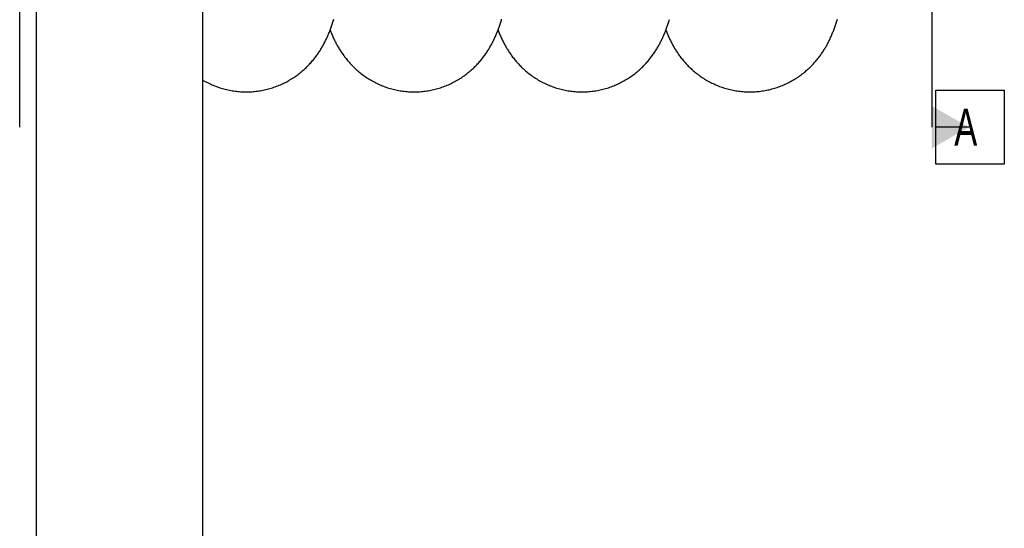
# Model space of a CAD drawing. Extents: x 0 to 594, y 0 to 420.
# Tile 11 of 16: x 249 to 343, y 210 to 258. Entities that reach past the tile are written whole.
import ezdxf

# ---------------------------------------------------------------- set-up
doc = ezdxf.new("R2010")
doc.units = 0
doc.header["$LTSCALE"] = 32.67
doc.layers.add('110528_DXF_DIMENSION', color=7, linetype='CONTINUOUS')
doc.layers.add('HOSE_85_150-DXF_CONTINUOUS', color=7, linetype='CONTINUOUS')
doc.styles.get("Standard").update_dxf_attribs({"font": 'txt', "width": 0.7})

msp = doc.modelspace()

# ---------------------------------------------------------------- linework, layer by layer
at = {"layer": '110528_DXF_DIMENSION', "color": 2, "linetype": 'CONTINUOUS'}
for p, q in [((249.13074, 248.02389), (249.13074, 330.52274)), ((335.62624, 330.52274), (335.62624, 248.02389)), ((336.00124, 244.52389), (336.00124, 251.52389)), ((336.00124, 251.52389), (342.50124, 251.52389)), ((342.50124, 251.52389), (342.50124, 244.52389)), ((339.12624, 248.02389), (336.00124, 248.02389)), ((342.50124, 244.52389), (336.00124, 244.52389))]:
    msp.add_line(p, q, dxfattribs=at)
msp.add_solid([(335.62624, 246.00316), (335.62624, 250.04461), (339.12624, 248.02389)], dxfattribs=at)
at = {"layer": 'HOSE_85_150-DXF_CONTINUOUS', "color": 7, "linetype": 'CONTINUOUS'}
for p, q in [((250.67849, 289.27347), (250.67849, 89.17347)), ((266.47849, 273.46069), (266.47849, 89.17347))]:
    msp.add_line(p, q, dxfattribs=at)
for points in [[(270.61292, 251.3735), (270.73246, 251.37438), (270.86711, 251.37748), (271.00169, 251.38282), (271.13616, 251.39039), (271.2705, 251.40019), (271.40464, 251.41221), (271.53854, 251.42646), (271.67216, 251.44292), (271.80546, 251.46159), (271.93839, 251.48246), (272.07092, 251.50553), (272.20298, 251.53077), (272.33455, 251.55818), (272.46558, 251.58775), (272.59602, 251.61945), (272.72583, 251.65328), (272.85498, 251.68922), (272.98341, 251.72725), (273.11109, 251.76735), (273.23798, 251.8095), (273.36402, 251.85368), (273.48917, 251.89985), (273.61341, 251.94802), (273.73666, 251.99812), (273.8589, 252.05015), (273.98011, 252.10408), (274.1002, 252.15986), (274.21917, 252.21747), (274.33697, 252.27687), (274.45347, 252.338), (274.56868, 252.4008), (274.68255, 252.46526), (274.79496, 252.53127), (274.9059, 252.59879), (275.01535, 252.66779), (275.1232, 252.73815), (275.22943, 252.80984), (275.33404, 252.88281), (275.43694, 252.95696), (275.53812, 253.03223), (275.63758, 253.10859), (275.73524, 253.18592), (275.83111, 253.26417), (275.9252, 253.34332), (276.01742, 253.42322), (276.10779, 253.50383), (276.19632, 253.58511), (276.28295, 253.66693), (276.36769, 253.74925), (276.45057, 253.83203), (276.53156, 253.91516), (276.61068, 253.9986), (276.68796, 254.08231), (276.76339, 254.16622), (276.83701, 254.25028), (276.90885, 254.33446), (276.97891, 254.41869), (277.04721, 254.50292), (277.1138, 254.58714), (277.17869, 254.67128), (277.2419, 254.7553), (277.30349, 254.83918), (277.36348, 254.92291), (277.42192, 255.00646), (277.47884, 255.0898), (277.53428, 255.17293), (277.58829, 255.25584), (277.64089, 255.3385), (277.69214, 255.42092), (277.74203, 255.50302), (277.79063, 255.58485), (277.83812, 255.66665), (277.88449, 255.74834), (277.92981, 255.82999), (277.97434, 255.91206), (278.01815, 255.99463), (278.06121, 256.07765), (278.10368, 256.1614), (278.14561, 256.246), (278.18697, 256.33137), (278.22774, 256.41751), (278.26797, 256.50448), (278.30765, 256.59226), (278.34671, 256.68073), (278.3852, 256.76996), (278.42311, 256.85994), (278.46034, 256.95039), (278.49691, 257.04134), (278.53285, 257.13284), (278.56808, 257.22465), (278.60262, 257.31676), (278.63651, 257.40924), (278.66971, 257.50195), (278.70224, 257.59484), (278.73414, 257.68801), (278.76545, 257.78152), (278.7962, 257.87538), (278.82641, 257.96962), (278.85611, 258.06432), (278.88533, 258.15949), (278.91408, 258.25517)], [(286.53055, 251.37342), (286.65068, 251.37431), (286.78591, 251.37744), (286.92106, 251.38282), (287.05609, 251.39046), (287.19098, 251.40034), (287.32565, 251.41247), (287.46009, 251.42684), (287.59424, 251.44344), (287.72806, 251.46226), (287.86152, 251.4833), (287.99456, 251.50656), (288.12715, 251.53201), (288.25924, 251.55964), (288.3908, 251.58946), (288.52176, 251.62143), (288.65209, 251.65554), (288.78176, 251.69178), (288.9107, 251.73013), (289.03889, 251.77057), (289.16628, 251.81308), (289.2928, 251.85763), (289.41843, 251.90419), (289.54312, 251.95275), (289.66681, 252.00327), (289.78945, 252.05571), (289.91104, 252.11006), (290.03146, 252.16626), (290.1507, 252.22427), (290.26873, 252.28408), (290.38545, 252.3456), (290.50085, 252.40882), (290.6149, 252.47368), (290.72749, 252.54011), (290.83861, 252.60806), (290.94824, 252.6775), (291.05626, 252.74832), (291.16268, 252.82048), (291.26748, 252.89394), (291.37056, 252.96859), (291.47193, 253.04438), (291.57159, 253.12127), (291.66944, 253.19915), (291.76548, 253.27796), (291.85974, 253.35766), (291.95212, 253.43813), (292.04265, 253.51932), (292.13132, 253.60119), (292.21809, 253.68361), (292.30297, 253.76653), (292.38597, 253.84991), (292.46709, 253.93366), (292.54632, 254.01773), (292.62372, 254.10208), (292.69926, 254.18664), (292.77299, 254.27135), (292.84492, 254.3562), (292.91505, 254.44108), (292.98342, 254.52597), (293.05006, 254.61083), (293.11497, 254.69559), (293.17818, 254.78022), (293.23974, 254.86468), (293.29965, 254.94891), (293.35794, 255.03288), (293.41466, 255.11657), (293.46985, 255.19995), (293.52349, 255.28292), (293.57567, 255.36554), (293.62659, 255.44806), (293.67627, 255.53043), (293.72474, 255.61266), (293.77225, 255.69514), (293.81885, 255.77789), (293.86453, 255.86089), (293.90945, 255.9444), (293.9537, 256.02855), (293.99721, 256.11324), (294.03998, 256.19841), (294.08203, 256.28413), (294.12337, 256.37036), (294.16393, 256.45695), (294.20373, 256.54389), (294.24279, 256.63123), (294.2811, 256.71888), (294.31867, 256.80685), (294.35554, 256.89518), (294.39168, 256.98377), (294.42711, 257.07263), (294.46187, 257.16181), (294.49597, 257.25129), (294.52942, 257.34108), (294.56227, 257.43123), (294.59453, 257.52178), (294.62624, 257.61273), (294.6574, 257.70413), (294.68807, 257.79605), (294.71827, 257.88855), (294.74802, 257.98163), (294.77731, 258.07528), (294.80617, 258.1695), (294.83462, 258.26436)], [(302.44843, 251.37336), (302.56848, 251.37425), (302.70361, 251.37737), (302.83867, 251.38275), (302.9736, 251.39037), (303.10838, 251.40024), (303.24295, 251.41235), (303.37727, 251.42669), (303.51132, 251.44327), (303.64503, 251.46206), (303.77838, 251.48307), (303.91133, 251.50629), (304.04382, 251.5317), (304.17583, 251.5593), (304.30731, 251.58907), (304.4382, 251.621), (304.56846, 251.65507), (304.69806, 251.69127), (304.82692, 251.72957), (304.95502, 251.76995), (305.08232, 251.81239), (305.20874, 251.85687), (305.33427, 251.90337), (305.45886, 251.95185), (305.58245, 252.00229), (305.70501, 252.05465), (305.8265, 252.10892), (305.94684, 252.16503), (306.06599, 252.22296), (306.18395, 252.28268), (306.30062, 252.34412), (306.41597, 252.40725), (306.53, 252.47205), (306.6426, 252.53843), (306.7538, 252.60637), (306.86354, 252.67583), (306.97168, 252.74668), (307.07822, 252.81887), (307.18315, 252.89237), (307.28629, 252.96701), (307.38762, 253.04273), (307.48718, 253.1195), (307.58485, 253.19718), (307.68063, 253.27572), (307.77456, 253.35508), (307.86659, 253.43516), (307.95671, 253.51591), (308.04497, 253.59728), (308.13141, 253.67929), (308.21609, 253.76189), (308.29899, 253.84504), (308.38009, 253.92865), (308.45944, 254.01271), (308.53704, 254.09715), (308.61278, 254.1818), (308.68668, 254.2666), (308.75878, 254.35152), (308.829, 254.43638), (308.89735, 254.52113), (308.96389, 254.60575), (309.02862, 254.69015), (309.09152, 254.77421), (309.15268, 254.85798), (309.21225, 254.94156), (309.27026, 255.02492), (309.32673, 255.10805), (309.38183, 255.1911), (309.43559, 255.27404), (309.48803, 255.35687), (309.53927, 255.4397), (309.58935, 255.52256), (309.63828, 255.60541), (309.68616, 255.68836), (309.73301, 255.77141), (309.77886, 255.85456), (309.82378, 255.9379), (309.86779, 256.02147), (309.91093, 256.10525), (309.95325, 256.18932), (309.99476, 256.27371), (310.0355, 256.35842), (310.07549, 256.44349), (310.11475, 256.52894), (310.15331, 256.61479), (310.19117, 256.701), (310.22834, 256.7876), (310.26485, 256.87462), (310.30071, 256.96205), (310.33594, 257.04991), (310.37057, 257.13824), (310.40463, 257.22707), (310.43813, 257.31646), (310.47111, 257.40641), (310.50354, 257.49688), (310.53546, 257.5879), (310.56688, 257.67952), (310.59783, 257.77175), (310.62833, 257.86462), (310.65839, 257.95817), (310.68805, 258.05249), (310.71733, 258.14761), (310.74625, 258.24357)], [(318.36615, 251.37332), (318.48434, 251.37418), (318.61762, 251.37722), (318.75082, 251.38244), (318.88391, 251.38985), (319.01685, 251.39945), (319.14959, 251.41123), (319.28209, 251.42518), (319.41432, 251.4413), (319.54624, 251.45958), (319.6778, 251.48002), (319.80897, 251.50261), (319.9397, 251.52733), (320.06995, 251.55417), (320.1997, 251.58313), (320.32888, 251.61419), (320.45746, 251.64734), (320.58541, 251.68255), (320.71265, 251.71982), (320.83916, 251.75912), (320.96492, 251.80043), (321.08984, 251.84373), (321.2139, 251.88899), (321.33708, 251.93621), (321.45929, 251.98533), (321.58049, 252.03633), (321.70068, 252.08918), (321.81975, 252.14384), (321.93769, 252.20029), (322.05448, 252.25848), (322.17001, 252.31837), (322.28428, 252.37991), (322.39727, 252.44307), (322.50885, 252.50778), (322.61902, 252.57399), (322.72776, 252.64166), (322.83496, 252.7107), (322.94063, 252.78108), (323.04474, 252.85274), (323.14721, 252.9256), (323.24803, 252.9996), (323.3472, 253.0747), (323.44465, 253.15081), (323.54037, 253.22787), (323.63437, 253.30584), (323.72656, 253.3846), (323.81696, 253.46411), (323.90556, 253.5443), (323.99229, 253.62505), (324.0771, 253.70626), (324.16008, 253.78793), (324.24129, 253.87007), (324.3207, 253.95259), (324.39838, 254.0355), (324.47454, 254.11895), (324.54928, 254.20304), (324.62252, 254.28763), (324.69415, 254.37253), (324.76425, 254.45779), (324.83278, 254.54332), (324.89952, 254.62875), (324.9645, 254.71405), (325.02774, 254.79918), (325.08909, 254.88382), (325.14853, 254.96784), (325.20617, 255.0513), (325.26201, 255.13411), (325.31599, 255.21606), (325.36827, 255.29728), (325.41919, 255.37819), (325.46876, 255.45879), (325.51703, 255.53904), (325.56431, 255.61943), (325.61064, 255.69999), (325.65603, 255.78068), (325.7007, 255.86191), (325.74475, 255.9438), (325.78812, 256.02624), (325.83082, 256.10929), (325.87293, 256.19305), (325.9144, 256.27745), (325.95516, 256.36229), (325.9952, 256.44758), (326.03456, 256.53334), (326.07317, 256.61942), (326.11104, 256.70578), (326.1482, 256.79248), (326.18466, 256.87951), (326.22043, 256.96683), (326.25555, 257.05451), (326.29008, 257.14268), (326.32404, 257.23136), (326.35745, 257.32059), (326.39038, 257.41049), (326.42284, 257.50112), (326.45485, 257.59249), (326.48644, 257.68472), (326.51766, 257.77786), (326.54851, 257.87195), (326.57899, 257.96697), (326.60912, 258.06298), (326.63891, 258.16002), (326.66837, 258.25805)], [(278.5717, 257.2343), (278.59441, 257.17447), (278.63076, 257.08097), (278.66773, 256.9881), (278.70536, 256.89579), (278.74367, 256.80403), (278.78255, 256.71311), (278.822, 256.62302), (278.86205, 256.53369), (278.9026, 256.44538), (278.94361, 256.3581), (278.98515, 256.27175), (279.02717, 256.18639), (279.06961, 256.10213), (279.11255, 256.01879), (279.15622, 255.93594), (279.20061, 255.8536), (279.24576, 255.77172), (279.29196, 255.6898), (279.33931, 255.60773), (279.38777, 255.52562), (279.43747, 255.44331), (279.48846, 255.36078), (279.54076, 255.27808), (279.59444, 255.19516), (279.64953, 255.11205), (279.70605, 255.02875), (279.76411, 254.94521), (279.82374, 254.86146), (279.88496, 254.77753), (279.94785, 254.6934), (280.01246, 254.60907), (280.07882, 254.52461), (280.14694, 254.44006), (280.21686, 254.35545), (280.28861, 254.27084), (280.36219, 254.18629), (280.43764, 254.10184), (280.51499, 254.01755), (280.59423, 253.93349), (280.67537, 253.8497), (280.75846, 253.76624), (280.84343, 253.68323), (280.93033, 253.6007), (281.01917, 253.51871), (281.10985, 253.43739), (281.20241, 253.35679), (281.29685, 253.27696), (281.39308, 253.19803), (281.49109, 253.12006), (281.5909, 253.04309), (281.6924, 252.96724), (281.79557, 252.89257), (281.90044, 252.81911), (282.00689, 252.74697), (282.11493, 252.67619), (282.22454, 252.6068), (282.33563, 252.53891), (282.44818, 252.47254), (282.56219, 252.40775), (282.67753, 252.3446), (282.7942, 252.28314), (282.91217, 252.2234), (283.03136, 252.16544), (283.15174, 252.1093), (283.27329, 252.055), (283.39591, 252.00259), (283.51958, 251.95211), (283.64427, 251.90358), (283.76989, 251.85705), (283.8964, 251.81254), (284.02378, 251.77006), (284.15194, 251.72965), (284.28087, 251.69134), (284.41052, 251.65513), (284.54084, 251.62105), (284.67179, 251.58911), (284.80333, 251.55932), (284.93542, 251.53171), (285.068, 251.50629), (285.20105, 251.48306), (285.33451, 251.46204), (285.46833, 251.44324), (285.60249, 251.42666), (285.73693, 251.41232), (285.87161, 251.40022), (286.00648, 251.39036), (286.1415, 251.38275), (286.27663, 251.37739), (286.41182, 251.37429), (286.53055, 251.37342)], [(294.48949, 257.23428), (294.49432, 257.22141), (294.52949, 257.12982), (294.5652, 257.03898), (294.60142, 256.94894), (294.63816, 256.85969), (294.67545, 256.77117), (294.71329, 256.68339), (294.75168, 256.59637), (294.79065, 256.51004), (294.83024, 256.42429), (294.87049, 256.33911), (294.91139, 256.25447), (294.95302, 256.17029), (294.99537, 256.08657), (295.03847, 256.00327), (295.0824, 255.92028), (295.12716, 255.8376), (295.17279, 255.75522), (295.21941, 255.67294), (295.26702, 255.59079), (295.31567, 255.50875), (295.36551, 255.4266), (295.41658, 255.34434), (295.4689, 255.26198), (295.52264, 255.17933), (295.57788, 255.09635), (295.63462, 255.01312), (295.69293, 254.9296), (295.75286, 254.84579), (295.81444, 254.76175), (295.87773, 254.67748), (295.94277, 254.59299), (296.00959, 254.50834), (296.07821, 254.42359), (296.14866, 254.33877), (296.22098, 254.25392), (296.29511, 254.1692), (296.37109, 254.08463), (296.44893, 254.00025), (296.52857, 253.91622), (296.61004, 253.83258), (296.69335, 253.74937), (296.77845, 253.6667), (296.86534, 253.58464), (296.95405, 253.50321), (297.04454, 253.42251), (297.13683, 253.34257), (297.23092, 253.26345), (297.32678, 253.18522), (297.4244, 253.10794), (297.52381, 253.03165), (297.62493, 252.95643), (297.72778, 252.88233), (297.83235, 252.8094), (297.93855, 252.73775), (298.04637, 252.66742), (298.15579, 252.59844), (298.2667, 252.53095), (298.37909, 252.46496), (298.49294, 252.40052), (298.60811, 252.33774), (298.72459, 252.27664), (298.84236, 252.21725), (298.96131, 252.15965), (299.0814, 252.10388), (299.20264, 252.04994), (299.32492, 251.9979), (299.44824, 251.94777), (299.57255, 251.89959), (299.69778, 251.85339), (299.8239, 251.80919), (299.95088, 251.76702), (300.07864, 251.72691), (300.20714, 251.68887), (300.33635, 251.65293), (300.46622, 251.6191), (300.59671, 251.5874), (300.72779, 251.55784), (300.85939, 251.53044), (300.99149, 251.5052), (301.12405, 251.48215), (301.257, 251.46129), (301.39033, 251.44264), (301.52398, 251.42619), (301.6579, 251.41196), (301.79207, 251.39995), (301.92643, 251.39017), (302.06093, 251.38262), (302.19554, 251.3773), (302.33021, 251.37422), (302.44843, 251.37336)], [(310.40732, 257.23427), (310.41312, 257.21883), (310.44801, 257.12802), (310.48348, 257.03778), (310.51958, 256.94805), (310.55634, 256.85875), (310.59378, 256.7699), (310.63185, 256.6816), (310.67059, 256.59382), (310.71001, 256.50654), (310.75005, 256.41991), (310.79072, 256.33395), (310.83204, 256.24859), (310.87402, 256.16382), (310.91665, 256.07971), (310.95997, 255.99616), (311.00411, 255.91293), (311.04908, 255.83005), (311.09491, 255.74749), (311.14178, 255.66495), (311.18973, 255.58242), (311.23876, 255.49993), (311.28905, 255.41726), (311.34064, 255.33439), (311.39354, 255.25137), (311.44782, 255.16815), (311.50353, 255.08475), (311.56069, 255.00119), (311.61938, 254.91742), (311.67964, 254.83347), (311.74149, 254.74937), (311.80501, 254.6651), (311.87025, 254.58067), (311.93722, 254.49614), (312.00594, 254.41158), (312.07643, 254.32702), (312.14872, 254.24252), (312.22278, 254.15817), (312.29863, 254.07401), (312.37632, 253.99009), (312.45578, 253.90652), (312.53705, 253.82334), (312.62014, 253.7406), (312.70502, 253.65838), (312.79171, 253.57674), (312.88023, 253.4957), (312.97056, 253.41535), (313.06273, 253.33572), (313.15673, 253.25686), (313.25253, 253.17888), (313.35014, 253.1018), (313.44956, 253.02568), (313.55067, 252.95065), (313.65348, 252.87676), (313.75799, 252.80405), (313.86408, 252.73264), (313.97175, 252.66257), (314.08098, 252.59388), (314.19169, 252.52666), (314.30385, 252.46095), (314.41745, 252.3968), (314.53238, 252.33428), (314.64862, 252.27343), (314.76615, 252.21428), (314.88487, 252.1569), (315.00475, 252.10133), (315.12576, 252.0476), (315.24783, 251.99574), (315.37093, 251.9458), (315.49503, 251.89779), (315.62004, 251.85175), (315.74594, 251.80771), (315.8727, 251.76568), (316.00023, 251.72571), (316.1285, 251.6878), (316.25748, 251.65198), (316.38711, 251.61827), (316.51736, 251.58668), (316.64819, 251.55722), (316.77956, 251.52991), (316.91143, 251.50476), (317.04376, 251.48179), (317.1765, 251.46099), (317.3096, 251.44239), (317.44305, 251.42599), (317.57677, 251.41181), (317.71073, 251.39983), (317.8449, 251.39008), (317.97921, 251.38255), (318.11363, 251.37725), (318.24812, 251.37418), (318.36615, 251.37332)], [(266.47849, 252.50332), (266.53925, 252.4676), (266.65314, 252.40305), (266.76836, 252.34015), (266.8849, 252.27893), (267.00274, 252.21943), (267.12178, 252.16171), (267.24198, 252.1058), (267.36334, 252.05174), (267.48576, 251.99957), (267.6092, 251.94932), (267.73365, 251.90102), (267.85901, 251.85471), (267.98525, 251.81041), (268.11235, 251.76815), (268.24023, 251.72794), (268.36885, 251.68982), (268.49819, 251.65379), (268.62819, 251.61988), (268.75881, 251.58811), (268.89002, 251.55848), (269.02176, 251.53101), (269.154, 251.50571), (269.28671, 251.4826), (269.41982, 251.46169), (269.5533, 251.44299), (269.68711, 251.42649), (269.82121, 251.41222), (269.95554, 251.40018), (270.09009, 251.39037), (270.22479, 251.38279), (270.3596, 251.37746), (270.49448, 251.37437), (270.61292, 251.3735)]]:
    msp.add_lwpolyline(points, dxfattribs=at)

# ---------------------------------------------------------------- texts
at = {"layer": '110528_DXF_DIMENSION', "color": 2, "linetype": 'CONTINUOUS', "insert": (337.75124, 249.77389), "char_height": 3.5, "width": 4.5, "attachment_point": 1}
msp.add_mtext('A', dxfattribs=at)

doc.saveas('drawing.dxf')
